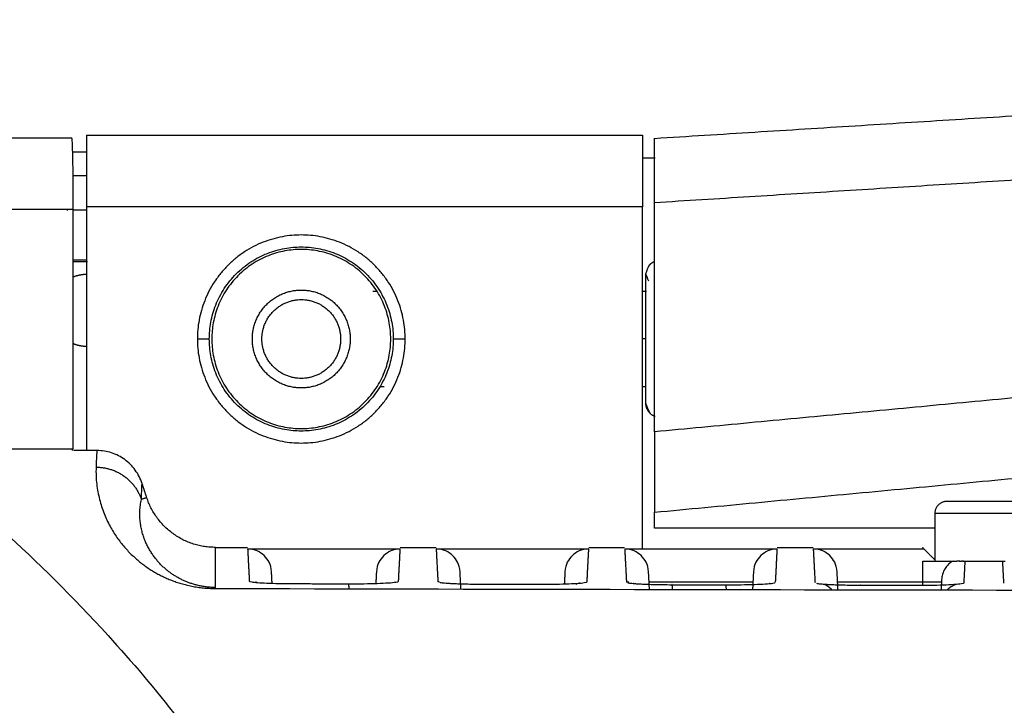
# Model space of a CAD drawing. Header units: millimetres. Extents: x 9946 to 11276, y -4769 to -3439.
# Tile 71 of 100: x 10809 to 10850, y -3577 to -3549. Entities that reach past the tile are written whole.
import ezdxf

# ---------------------------------------------------------------- set-up
doc = ezdxf.new("R2010")
doc.units = ezdxf.units.MM
doc.layers.add('ROXX NEO mini i_Fixture', color=7, linetype='Continuous', true_color=0x000000)
doc.dimstyles.get("Standard").update_dxf_attribs({"dimscale": 10, "dimtxt": 2.5, "dimasz": 3, "dimexe": 1, "dimexo": 0.5, "dimgap": 0.8, "dimtad": 1, "dimtoh": 1, "dimdec": 1, "dimzin": 1, "dimdsep": 46, "dimtxsty": 'Standard', "dimblk": 'OPEN90', "dimcen": 2.5, "dimadec": 1, "dimazin": 1, "dimtfac": 1, "dimtdec": 4, "dimtix": 1, "dimtofl": 0, "dimtmove": 1, "dimatfit": 3, "dimldrblk": 'OPEN90', "dimfxl": 1, "dimtolj": 1, "dimtzin": 1, "dimarcsym": 0})

# ---------------------------------------------------------------- blocks, each defined once
blk = doc.blocks.new('*D12')
at = {"layer": 'Defpoints', "color": 0}
for p in [(11100.942, -3512.809), (10770.942, -3594.55), (11100.942, -3594.55)]:
    blk.add_point(p, dxfattribs=at)
at = {"layer": 'ROXX NEO mini i_Fixture', "color": 0, "lineweight": -2}
for p, q in [((10770.942, -3588.549), (10770.942, -3509.809)), ((11100.942, -3588.549), (11100.942, -3509.809)), ((10776.943, -3512.809), (11094.941, -3512.809))]:
    blk.add_line(p, q, dxfattribs=at)
at = {"layer": 'ROXX NEO mini i_Fixture', "color": 0}
for points in [[(10776.943, -3511.809), (10776.943, -3513.809), (10770.942, -3512.809)], [(11094.941, -3513.809), (11094.941, -3511.809), (11100.942, -3512.809)]]:
    blk.add_solid(points, dxfattribs=at)
at = {"layer": 'ROXX NEO mini i_Fixture', "color": 0, "insert": (10935.942, -3505.908), "char_height": 9.0015, "attachment_point": 5}
blk.add_mtext('\\A1;330.0', dxfattribs=at)

msp = doc.modelspace()

# ---------------------------------------------------------------- linework, layer by layer
at = {"layer": 'ROXX NEO mini i_Fixture', "color": 18, "true_color": 0x000000}
for points in [[(10835.139, -3553.558), (10851.956, -3552.502), (10868.774, -3551.445)], [(10835.139, -3553.558), (10851.956, -3552.502), (10868.774, -3551.445)], [(10802.638, -3553.531), (10806.681, -3553.531), (10810.723, -3553.531)], [(10802.638, -3553.531), (10806.681, -3553.531), (10810.723, -3553.531)], [(10811.338, -3553.431), (10822.988, -3553.431), (10834.638, -3553.431)], [(10811.338, -3553.431), (10822.988, -3553.431), (10834.638, -3553.431)], [(10810.766, -3554.123), (10811.063, -3554.123), (10811.36, -3554.123)], [(10810.766, -3554.123), (10811.063, -3554.123), (10811.36, -3554.123)], [(10834.638, -3554.376), (10834.904, -3554.376), (10835.17, -3554.376)], [(10834.638, -3554.376), (10834.904, -3554.376), (10835.17, -3554.376)]]:
    msp.add_open_spline(points, degree=2, dxfattribs=at)
at = {"layer": 'ROXX NEO mini i_Fixture', "color": 18, "lineweight": -3, "true_color": 0x000000}
for points, knots in [([(10810.786, -3556.531), (10810.786, -3556), (10810.781, -3555.193), (10810.767, -3554.299), (10810.748, -3553.719), (10810.732, -3553.527), (10810.723, -3553.53)], [0, 0, 0, 0, 1.241274, 2.482548, 3.723822, 4.822477, 4.822477, 4.822477, 4.822477]), ([(10835.138, -3556.244), (10835.138, -3555.667), (10835.138, -3554.895), (10835.138, -3554.103), (10835.138, -3553.668), (10835.138, -3553.556), (10835.138, -3553.557)], [-5.596934, -5.596934, -5.596934, -5.596934, -4.197701, -2.798467, -1.399234, -0.31475, -0.31475, -0.31475, -0.31475]), ([(10803.338, -3566.56), (10803.837, -3566.885), (10805.328, -3567.913), (10808.31, -3570.3), (10811.735, -3573.727), (10814.26, -3576.657), (10815.228, -3577.926), (10815.255, -3577.96)], [0, 0, 0, 0, 7.154659, 21.463978, 42.927957, 57.237276, 57.635256, 57.635256, 57.635256, 57.635256]), ([(10838.11, -3572.253), (10838.344, -3572.254), (10838.781, -3572.251), (10839.347, -3572.237), (10839.801, -3572.215), (10840.101, -3572.187), (10840.186, -3572.168), (10840.202, -3572.16)], [0, 0, 0, 0, 0.65524, 1.310479, 1.965719, 2.620958, 3.081497, 3.081497, 3.081497, 3.081497]), ([(10797.638, -3572.26), (10798.136, -3572.639), (10799.626, -3573.814), (10802.598, -3576.383), (10806.053, -3579.812), (10808.507, -3582.566), (10809.489, -3583.719)], [0, 0, 0, 0, 7.101209, 21.303626, 42.607251, 56.877911, 56.877911, 56.877911, 56.877911]), ([(10842.573, -3572.458), (10842.559, -3572.444), (10842.544, -3572.43), (10842.528, -3572.416), (10842.442, -3572.34), (10842.333, -3572.278), (10842.248, -3572.244), (10842.227, -3572.236), (10842.209, -3572.23), (10842.194, -3572.225)], [1.2628871, 1.2628871, 1.2628871, 1.2628871, 1.3277771, 1.3277771, 1.3277771, 1.6976524, 1.6976524, 1.6976524, 1.7820158, 1.7820158, 1.7820158, 1.7820158])]:
    msp.add_open_spline(points, degree=3, knots=knots, dxfattribs=at)
at = {"layer": 'ROXX NEO mini i_Fixture', "color": 18, "true_color": 0x000000}
msp.add_rational_spline([(10811.338, -3553.431), (10811.338, -3553.431), (10811.338, -3556.431)], [1, 0.707106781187, 1], degree=2, dxfattribs=at)
msp.add_rational_spline([(10811.338, -3553.431), (10811.338, -3553.431), (10811.338, -3556.431)], [1, 0.707106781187, 1], degree=2, dxfattribs=at)
msp.add_rational_spline([(10834.638, -3553.431), (10834.638, -3553.431), (10834.638, -3554.309), (10834.638, -3555.188), (10834.638, -3556.431)], [1, 0.923879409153, 1, 0.923879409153, 1], degree=2, knots=[0.17802, 0.17802, 0.17802, 2.534216, 2.534216, 4.890413, 4.890413, 4.890413], dxfattribs=at)
msp.add_rational_spline([(10834.638, -3553.431), (10834.638, -3553.431), (10834.638, -3554.309), (10834.638, -3555.188), (10834.638, -3556.431)], [1, 0.923879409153, 1, 0.923879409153, 1], degree=2, knots=[0.17802, 0.17802, 0.17802, 2.534216, 2.534216, 4.890413, 4.890413, 4.890413], dxfattribs=at)
at = {"layer": 'ROXX NEO mini i_Fixture', "color": 18, "lineweight": -3, "true_color": 0x000000}
for points, degree in [([(10835.138, -3556.244), (10851.046, -3555.244), (10866.954, -3554.245)], 2), ([(10810.797, -3555.117), (10811.071, -3555.117), (10811.344, -3555.117)], 2), ([(10810.786, -3556.531), (10806.712, -3556.531), (10802.638, -3556.531)], 2), ([(10810.534, -3556.56), (10810.534, -3556.546), (10810.534, -3556.531)], 2), ([(10810.786, -3566.56), (10810.786, -3561.546), (10810.786, -3556.531)], 2), ([(10834.638, -3556.431), (10822.988, -3556.431), (10811.338, -3556.431)], 2), ([(10811.338, -3556.431), (10811.338, -3561.531), (10811.338, -3566.63)], 2), ([(10834.638, -3570.755), (10834.638, -3563.593), (10834.638, -3556.431)], 2), ([(10835.138, -3565.847), (10835.138, -3561.045), (10835.138, -3556.244)], 2), ([(10810.534, -3556.56), (10810.54, -3556.566), (10810.545, -3556.571)], 2), ([(10811.338, -3556.565), (10811.062, -3556.565), (10810.786, -3556.565)], 2), ([(10810.786, -3558.65), (10811.073, -3558.65), (10811.36, -3558.65)], 2), ([(10811.383, -3558.728), (10811.091, -3558.728), (10810.798, -3558.728)], 2), ([(10834.778, -3559.26), (10834.778, -3559.262), (10834.832, -3559.406), (10834.881, -3559.526)], 3), ([(10823.338, -3559.96), (10823.425, -3559.96), (10823.511, -3559.96)], 2), ([(10834.648, -3559.96), (10834.723, -3559.96), (10834.798, -3559.96)], 2), ([(10834.778, -3561.96), (10834.718, -3561.96), (10834.658, -3561.96)], 2), ([(10866.954, -3562.852), (10851.046, -3564.349), (10835.138, -3565.847)], 2), ([(10823.809, -3563.96), (10823.722, -3563.96), (10823.634, -3563.96)], 2), ([(10834.778, -3563.96), (10834.723, -3563.96), (10834.668, -3563.96)], 2), ([(10834.954, -3565.084), (10834.91, -3564.978), (10834.822, -3564.766), (10834.778, -3564.66)], 3), ([(10835.138, -3565.847), (10835.138, -3566.423), (10835.138, -3567.257), (10835.138, -3568.203), (10835.138, -3568.88), (10835.138, -3569.153), (10835.138, -3569.213)], 3), ([(10835.138, -3569.213), (10852.05, -3567.621), (10868.962, -3566.03)], 2), ([(10803.338, -3566.56), (10807.062, -3566.56), (10810.786, -3566.56)], 2), ([(10810.733, -3566.56), (10810.733, -3566.595), (10810.733, -3566.63)], 2), ([(10811.773, -3566.63), (10811.447, -3566.63), (10811.122, -3566.63), (10810.796, -3566.63)], 3), ([(10811.773, -3566.63), (10811.765, -3566.746), (10811.752, -3566.978), (10811.743, -3567.211), (10811.739, -3567.326)], 3), ([(10813.668, -3568.012), (10813.6, -3567.805), (10813.408, -3567.434), (10812.958, -3566.982), (10812.395, -3566.697), (10811.988, -3566.63), (10811.773, -3566.63)], 3), ([(10811.739, -3567.326), (10811.734, -3567.45), (10811.735, -3567.693), (10811.763, -3568.04), (10811.813, -3568.369), (10811.882, -3568.68), (10811.967, -3568.977), (10812.07, -3569.263), (10812.19, -3569.541), (10812.323, -3569.803), (10812.464, -3570.046), (10812.613, -3570.271), (10812.767, -3570.479), (10812.926, -3570.673), (10813.09, -3570.854), (10813.258, -3571.022), (10813.43, -3571.178), (10813.604, -3571.322), (10813.782, -3571.457), (10813.963, -3571.581), (10814.146, -3571.696), (10814.332, -3571.802), (10814.52, -3571.898), (10814.71, -3571.986), (10814.904, -3572.066), (10815.101, -3572.138), (10815.305, -3572.203), (10815.518, -3572.26), (10815.746, -3572.312), (10815.99, -3572.354), (10816.242, -3572.385), (10816.477, -3572.402), (10816.641, -3572.407), (10816.724, -3572.407)], 3), ([(10813.637, -3568.68), (10813.641, -3568.569), (10813.65, -3568.346), (10813.662, -3568.123), (10813.668, -3568.012)], 3), ([(10813.864, -3568.605), (10813.766, -3568.309), (10813.668, -3568.012)], 2), ([(10816.738, -3572.364), (10816.68, -3572.364), (10816.565, -3572.36), (10816.4, -3572.347), (10816.223, -3572.323), (10816.053, -3572.29), (10815.894, -3572.25), (10815.745, -3572.206), (10815.604, -3572.156), (10815.467, -3572.101), (10815.334, -3572.04), (10815.203, -3571.972), (10815.075, -3571.899), (10814.948, -3571.818), (10814.824, -3571.731), (10814.703, -3571.636), (10814.585, -3571.535), (10814.471, -3571.426), (10814.359, -3571.309), (10814.252, -3571.183), (10814.148, -3571.048), (10814.05, -3570.904), (10813.957, -3570.75), (10813.87, -3570.584), (10813.791, -3570.407), (10813.72, -3570.216), (10813.662, -3570.016), (10813.617, -3569.812), (10813.586, -3569.602), (10813.57, -3569.385), (10813.571, -3569.159), (10813.591, -3568.923), (10813.619, -3568.761), (10813.637, -3568.68)], 3), ([(10813.864, -3568.605), (10813.75, -3568.643), (10813.637, -3568.68)], 2), ([(10835.138, -3569.882), (10835.138, -3569.548), (10835.138, -3569.213)], 2), ([(10846.888, -3569.26), (10846.888, -3570.26), (10846.888, -3571.26)], 2), ([(10846.888, -3569.882), (10841.013, -3569.882), (10835.138, -3569.882)], 2), ([(10816.738, -3572.364), (10816.738, -3571.525), (10816.738, -3570.686)], 2), ([(10816.738, -3570.686), (10817.415, -3570.687), (10818.091, -3570.687)], 2), ([(10818.091, -3570.755), (10818.126, -3571.427), (10818.161, -3572.098)], 2), ([(10824.486, -3570.755), (10821.288, -3570.755), (10818.091, -3570.755)], 2), ([(10819.09, -3571.706), (10819.073, -3571.39), (10818.819, -3570.99), (10818.408, -3570.755), (10818.091, -3570.755)], 3), ([(10824.486, -3570.755), (10824.169, -3570.755), (10823.758, -3570.99), (10823.504, -3571.39), (10823.487, -3571.706)], 3), ([(10824.415, -3572.105), (10824.45, -3571.43), (10824.486, -3570.755)], 2), ([(10824.486, -3570.688), (10825.238, -3570.689), (10825.991, -3570.689)], 2), ([(10825.991, -3570.755), (10826.027, -3571.438), (10826.063, -3572.122)], 2), ([(10832.386, -3570.755), (10829.188, -3570.755), (10825.991, -3570.755)], 2), ([(10826.99, -3571.706), (10826.973, -3571.39), (10826.719, -3570.99), (10826.308, -3570.755), (10825.991, -3570.755)], 3), ([(10832.386, -3570.755), (10832.069, -3570.755), (10831.658, -3570.99), (10831.404, -3571.39), (10831.387, -3571.706)], 3), ([(10832.314, -3572.128), (10832.35, -3571.441), (10832.386, -3570.755)], 2), ([(10832.386, -3570.691), (10833.133, -3570.691), (10833.881, -3570.691)], 2), ([(10833.891, -3570.755), (10833.927, -3571.449), (10833.964, -3572.143)], 2), ([(10840.286, -3570.755), (10837.088, -3570.755), (10833.891, -3570.755)], 2), ([(10834.89, -3571.706), (10834.873, -3571.39), (10834.619, -3570.99), (10834.208, -3570.755), (10833.891, -3570.755)], 3), ([(10840.286, -3570.755), (10839.969, -3570.755), (10839.558, -3570.99), (10839.304, -3571.39), (10839.287, -3571.706)], 3), ([(10840.213, -3572.149), (10840.249, -3571.452), (10840.286, -3570.755)], 2), ([(10840.286, -3570.693), (10841.038, -3570.693), (10841.791, -3570.693)], 2), ([(10841.791, -3570.755), (10841.828, -3571.459), (10841.865, -3572.163)], 2), ([(10846.433, -3570.755), (10844.112, -3570.755), (10841.791, -3570.755)], 2), ([(10842.79, -3571.706), (10842.773, -3571.39), (10842.519, -3570.99), (10842.108, -3570.755), (10841.791, -3570.755)], 3), ([(10846.409, -3570.723), (10846.395, -3570.709), (10846.381, -3570.694)], 2), ([(10846.433, -3570.755), (10846.668, -3570.99), (10846.904, -3571.225)], 2), ([(10846.388, -3572.272), (10846.388, -3571.766), (10846.388, -3571.26)], 2), ([(10847.655, -3571.26), (10847.598, -3571.29), (10847.495, -3571.359), (10847.367, -3571.489), (10847.267, -3571.641), (10847.196, -3571.822), (10847.174, -3571.957), (10847.17, -3572.028)], 3), ([(10847.655, -3571.26), (10847.676, -3571.26), (10847.721, -3571.26), (10847.777, -3571.26), (10847.808, -3571.26)], 3), ([(10847.922, -3571.26), (10847.945, -3571.26), (10847.969, -3571.26), (10848.003, -3571.26)], 3), ([(10848.06, -3571.26), (10848.079, -3571.26), (10848.097, -3571.26), (10848.159, -3571.26)], 3), ([(10848.112, -3572.168), (10848.136, -3571.714), (10848.159, -3571.26)], 2), ([(10848.159, -3571.26), (10848.938, -3571.26), (10849.718, -3571.26)], 2), ([(10849.718, -3571.26), (10849.791, -3571.26), (10849.811, -3571.26), (10849.832, -3571.26)], 3), ([(10849.718, -3571.26), (10849.742, -3571.721), (10849.766, -3572.181)], 2), ([(10819.115, -3572.187), (10819.103, -3571.947), (10819.09, -3571.706)], 2), ([(10823.487, -3571.706), (10823.474, -3571.95), (10823.461, -3572.194)], 2), ([(10827.028, -3572.429), (10827.009, -3572.068), (10826.99, -3571.706)], 2), ([(10831.387, -3571.706), (10831.374, -3571.962), (10831.36, -3572.217)], 2), ([(10834.928, -3572.441), (10834.909, -3572.074), (10834.89, -3571.706)], 2), ([(10839.287, -3571.706), (10839.267, -3572.079), (10839.248, -3572.453)], 2), ([(10842.829, -3572.459), (10842.81, -3572.083), (10842.79, -3571.706)], 2), ([(10818.161, -3572.098), (10818.162, -3572.11), (10818.239, -3572.132), (10818.493, -3572.158), (10818.87, -3572.18), (10819.406, -3572.197), (10819.823, -3572.202), (10820.051, -3572.203)], 3), ([(10818.519, -3572.17), (10818.458, -3572.148), (10818.418, -3572.142), (10818.418, -3572.142)], 3), ([(10820.051, -3572.203), (10820.301, -3572.204), (10820.8, -3572.205), (10821.548, -3572.207), (10822.047, -3572.209), (10822.296, -3572.21)], 3), ([(10822.296, -3572.21), (10822.531, -3572.21), (10822.97, -3572.207), (10823.541, -3572.193), (10823.999, -3572.172), (10824.336, -3572.14), (10824.414, -3572.118), (10824.415, -3572.105)], 3), ([(10826.125, -3572.147), (10826.145, -3572.151), (10826.191, -3572.159), (10826.282, -3572.169), (10826.398, -3572.18), (10826.543, -3572.19), (10826.724, -3572.2), (10826.951, -3572.209), (10827.23, -3572.217), (10827.566, -3572.223), (10827.823, -3572.226), (10827.96, -3572.226)], 3), ([(10830.203, -3572.232), (10830.438, -3572.233), (10830.876, -3572.23), (10831.444, -3572.216), (10831.9, -3572.194), (10832.235, -3572.163), (10832.313, -3572.14), (10832.314, -3572.128)], 3), ([(10832.012, -3572.179), (10831.976, -3572.189), (10831.922, -3572.206), (10831.858, -3572.239)], 3), ([(10834.027, -3572.169), (10834.046, -3572.173), (10834.092, -3572.18), (10834.184, -3572.191), (10834.3, -3572.201), (10834.446, -3572.211), (10834.628, -3572.221), (10834.856, -3572.23), (10835.136, -3572.239), (10835.473, -3572.245), (10835.731, -3572.247), (10835.869, -3572.248)], 3), ([(10834.272, -3572.199), (10834.249, -3572.192), (10834.234, -3572.189), (10834.226, -3572.188)], 3), ([(10839.264, -3572.144), (10837.098, -3572.144), (10834.931, -3572.144)], 2), ([(10839.956, -3572.192), (10839.956, -3572.192), (10839.954, -3572.192), (10839.951, -3572.192)], 3), ([(10841.928, -3572.189), (10841.948, -3572.193), (10841.994, -3572.2), (10842.086, -3572.211), (10842.203, -3572.221), (10842.349, -3572.231), (10842.532, -3572.241), (10842.761, -3572.25), (10843.043, -3572.259), (10843.381, -3572.265), (10843.64, -3572.267), (10843.778, -3572.267)], 3), ([(10847.17, -3572.144), (10845.006, -3572.144), (10842.842, -3572.144)], 2), ([(10846.017, -3572.273), (10846.251, -3572.273), (10846.687, -3572.27), (10847.25, -3572.256), (10847.702, -3572.234), (10848.034, -3572.203), (10848.111, -3572.181), (10848.112, -3572.168)], 3), ([(10847.17, -3572.028), (10847.159, -3572.247), (10847.147, -3572.466)], 2), ([(10816.724, -3572.407), (10839.045, -3572.457), (10881.82, -3572.525), (10938.658, -3572.551), (10993.271, -3572.52), (11033.996, -3572.454), (11054.953, -3572.407)], 3), ([(10827.96, -3572.226), (10828.21, -3572.227), (10828.708, -3572.228), (10829.455, -3572.23), (10829.954, -3572.232), (10830.203, -3572.232)], 3), ([(10835.869, -3572.248), (10836.118, -3572.248), (10836.616, -3572.249), (10837.363, -3572.251), (10837.861, -3572.253), (10838.11, -3572.253)], 3), ([(10843.778, -3572.267), (10844.027, -3572.268), (10844.524, -3572.269), (10845.27, -3572.271), (10845.768, -3572.272), (10846.017, -3572.273)], 3)]:
    msp.add_open_spline(points, degree=degree, dxfattribs=at)
for points, weights, degree, knots in [([(10824.693, -3561.96), (10824.693, -3557.605), (10820.338, -3557.605), (10815.984, -3557.605), (10815.984, -3561.96)], [1, 0.707106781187, 1, 0.707106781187, 1], 2, [-13.681148, -13.681148, -13.681148, -6.840574, -6.840574, 0, 0, 0]), ([(10816.484, -3561.96), (10816.484, -3558.105), (10820.338, -3558.105), (10824.193, -3558.105), (10824.193, -3561.96)], [1, 0.707106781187, 1, 0.707106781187, 1], 2, [0, 0, 0, 6.055348, 6.055348, 12.110696, 12.110696, 12.110696]), ([(10824.088, -3561.96), (10824.088, -3558.21), (10820.338, -3558.21), (10816.588, -3558.21), (10816.588, -3561.96)], [1, 0.707106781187, 1, 0.707106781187, 1], 2, [0, 0, 0, 5.890486, 5.890486, 11.780972, 11.780972, 11.780972]), ([(10834.778, -3559.26), (10834.778, -3559.191), (10834.89, -3558.9), (10834.954, -3558.836), (10835.012, -3558.778), (10835.08, -3558.733), (10835.155, -3558.703)], [1, 1, 1, 1, 1, 1.01401916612, 1.04205749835], 3, [0, 0, 0, 0, 0.4960825, 0.4960825, 0.4960825, 0.7354393, 0.7354393, 0.7354393, 0.7354393]), ([(10811.362, -3559.26), (10811.35, -3559.26), (10811.338, -3559.26), (10811.052, -3559.26), (10810.786, -3559.366)], [0.993650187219, 0.996789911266, 1, 0.926683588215, 0.890071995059], 2, [-2.3820182, -2.3820182, -2.3820182, -2.3561945, -2.3561945, -1.7663969, -1.7663969, -1.7663969]), ([(10834.778, -3564.65), (10834.778, -3564.552), (10834.778, -3563.696), (10834.778, -3562.839), (10834.778, -3561.725), (10834.778, -3560.611), (10834.778, -3559.892), (10834.778, -3559.26), (10834.778, -3559.26)], [1, 0.853553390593, 0.853553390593, 0.853553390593, 1, 0.853553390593, 0.853553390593, 0.853553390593, 0.966627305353], 2, [0, 0, 0, 2.236753, 2.236753, 4.473506, 4.473506, 6.71026, 6.71026, 8.675699, 8.675699, 8.675699]), ([(10818.288, -3561.96), (10818.288, -3559.91), (10820.338, -3559.91), (10822.388, -3559.91), (10822.388, -3561.96)], [1, 0.707106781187, 1, 0.707106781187, 1], 2, [0, 0, 0, 3.220132, 3.220132, 6.440265, 6.440265, 6.440265]), ([(10818.688, -3561.96), (10818.688, -3560.31), (10820.338, -3560.31), (10821.988, -3560.31), (10821.988, -3561.96)], [1, 0.707106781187, 1, 0.707106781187, 1], 2, [0, 0, 0, 2.591814, 2.591814, 5.183628, 5.183628, 5.183628]), ([(10810.787, -3562.155), (10811.053, -3562.26), (10811.338, -3562.26), (10811.348, -3562.26), (10811.357, -3562.26)], [0.890280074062, 0.9268916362, 1, 0.997475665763, 0.994994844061], 2, [-2.9443185, -2.9443185, -2.9443185, -2.3561945, -2.3561945, -2.3358874, -2.3358874, -2.3358874]), ([(10815.984, -3561.96), (10815.984, -3566.315), (10820.338, -3566.315), (10824.693, -3566.315), (10824.693, -3561.96)], [1, 0.707106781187, 1, 0.707106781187, 1], 2, [-13.681148, -13.681148, -13.681148, -6.840574, -6.840574, 0, 0, 0]), ([(10824.193, -3561.96), (10824.193, -3565.815), (10820.338, -3565.815), (10816.484, -3565.815), (10816.484, -3561.96)], [1, 0.707106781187, 1, 0.707106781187, 1], 2, [-12.110696, -12.110696, -12.110696, -6.055348, -6.055348, 0, 0, 0]), ([(10816.588, -3561.96), (10816.588, -3565.71), (10820.338, -3565.71), (10824.088, -3565.71), (10824.088, -3561.96)], [1, 0.707106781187, 1, 0.707106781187, 1], 2, [0, 0, 0, 5.890486, 5.890486, 11.780972, 11.780972, 11.780972]), ([(10822.388, -3561.96), (10822.388, -3564.01), (10820.338, -3564.01), (10818.288, -3564.01), (10818.288, -3561.96)], [1, 0.707106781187, 1, 0.707106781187, 1], 2, [0, 0, 0, 3.220132, 3.220132, 6.440265, 6.440265, 6.440265]), ([(10821.988, -3561.96), (10821.988, -3563.61), (10820.338, -3563.61), (10818.688, -3563.61), (10818.688, -3561.96)], [1, 0.707106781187, 1, 0.707106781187, 1], 2, [0, 0, 0, 2.591814, 2.591814, 5.183628, 5.183628, 5.183628]), ([(10858.388, -3568.76), (10858.388, -3568.76), (10852.888, -3568.76), (10847.388, -3568.76), (10847.388, -3568.76)], [1, 0.707106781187, 1, 0.707106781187, 1], 2, [-17.27876, -17.27876, -17.27876, -8.63938, -8.63938, 0, 0, 0]), ([(10858.888, -3569.26), (10858.888, -3569.26), (10852.888, -3569.26), (10846.888, -3569.26), (10846.888, -3569.26)], [1, 0.707106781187, 1, 0.707106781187, 1], 2, [-18.849556, -18.849556, -18.849556, -9.424778, -9.424778, 0, 0, 0])]:
    msp.add_rational_spline(points, weights, degree=degree, knots=knots, dxfattribs=at)
for points, weights in [([(10815.984, -3561.96), (10816.473, -3561.96), (10816.484, -3561.96)], [1, 0.714472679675, 1]), ([(10824.193, -3561.96), (10824.204, -3561.96), (10824.693, -3561.96)], [1, 0.714472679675, 1]), ([(10835.163, -3565.208), (10834.778, -3565.06), (10834.778, -3564.65)], [0.891997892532, 0.778519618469, 1]), ([(10811.739, -3567.326), (10813.181, -3567.327), (10813.637, -3568.68)], [1, 0.81108399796, 1]), ([(10816.738, -3570.686), (10814.548, -3570.686), (10813.864, -3568.605)], [1, 0.810041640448, 1]), ([(10847.388, -3568.76), (10846.888, -3568.76), (10846.888, -3569.26)], [1, 0.707106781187, 1]), ([(10846.388, -3571.26), (10846.388, -3571.26), (10847.655, -3571.26)], [1, 0.950046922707, 1]), ([(10847.929, -3571.26), (10847.867, -3571.26), (10847.808, -3571.26)], [0.861108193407, 0.862596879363, 0.864378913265]), ([(10848.083, -3571.26), (10848.043, -3571.26), (10848.003, -3571.26)], [0.857960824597, 0.858652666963, 0.859453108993]), ([(10822.296, -3572.21), (10822.317, -3572.19), (10822.333, -3572.419)], [1, 0.929832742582, 0.984884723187]), ([(10826.119, -3572.123), (10826.091, -3572.122), (10826.063, -3572.122)], [0.978694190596, 0.988898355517, 1]), ([(10834.059, -3572.148), (10834.012, -3572.143), (10833.964, -3572.143)], [0.965104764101, 0.981275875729, 1]), ([(10835.901, -3572.446), (10835.888, -3572.229), (10835.869, -3572.248)], [0.982171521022, 0.931611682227, 1]), ([(10838.11, -3572.253), (10838.127, -3572.234), (10838.141, -3572.451)], [1, 0.931883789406, 0.981770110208]), ([(10843.792, -3572.3), (10843.786, -3572.259), (10843.778, -3572.267)], [0.962503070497, 0.969146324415, 1]), ([(10847.4, -3572.466), (10847.567, -3572.296), (10847.794, -3572.22)], [0.862917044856, 0.859478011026, 0.904970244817])]:
    msp.add_rational_spline(points, weights, degree=2, dxfattribs=at)

# ---------------------------------------------------------------- dimensions: what is measured, and where the dimension line sits
at = {"layer": 'ROXX NEO mini i_Fixture', "color": 5, "true_color": 0x0000ff}
dim = msp.add_linear_dim(base=(11100.942, -3512.809), p1=(10770.942, -3594.55), p2=(11100.942, -3594.55), dimstyle='Standard', override={"dimscale": 3.0005, "dimtxt": 3, "dimasz": 2, "dimexe": 1, "dimexo": 2, "dimgap": 0.8, "dimtad": 1, "dimtih": 0, "dimtoh": 0, "dimdec": 1, "dimlfac": 1, "dimzin": 1, "dimtxsty": 'Standard', "dimsah": 0, "dimcen": 2.5, "dimadec": 1, "dimazin": 1, "dimtix": 0, "dimtmove": 0, "dimtzin": 1}, dxfattribs=at)
dim.commit()
dim.dimension.update_dxf_attribs({"geometry": '*D12', "text_midpoint": (10935.942, -3505.908)})

doc.saveas('drawing.dxf')
